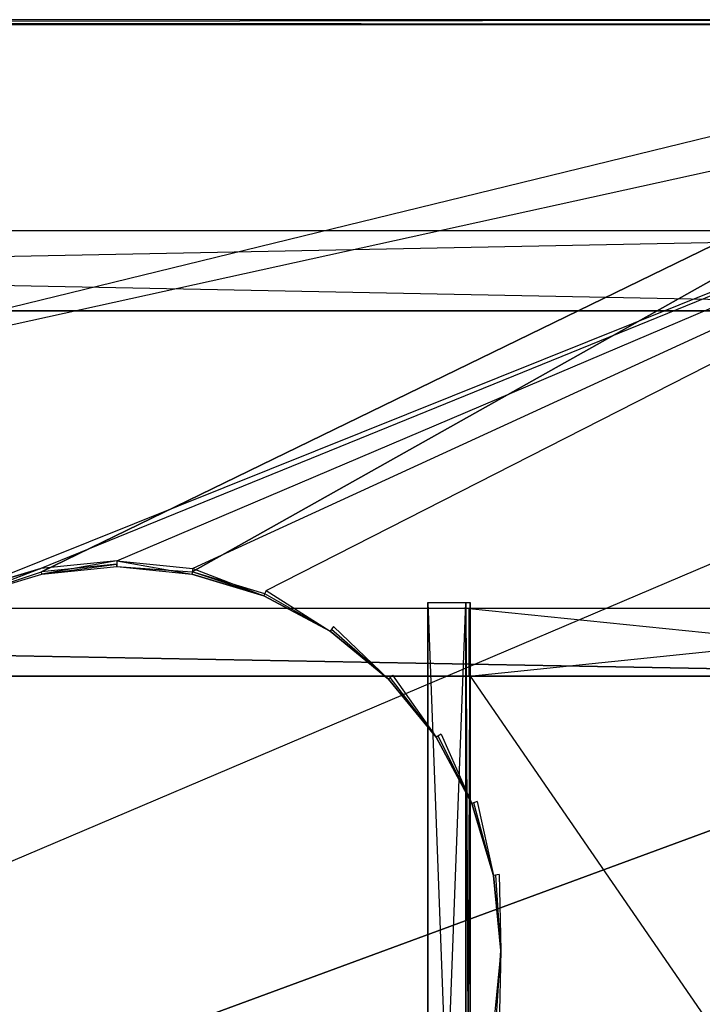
# Model space of a CAD drawing. Extents: x -1 to 0, y -0.5 to 0.
# Tile 23 of 28: x -0.32 to -0.16, y -0.23 to 0. Entities that reach past the tile are written whole.
import ezdxf

# ---------------------------------------------------------------- set-up
doc = ezdxf.new("R2010")
doc.units = 0
for name, color, linetype in [('L15_DRAWERBOX_LEGATO_REL_3_X_87', 7, 'CONTINUOUS'), ('L16_DRAWERBOX_LEGATO_REL_2_X_87', 7, 'CONTINUOUS'), ('L20_KORPUS_LEGATO_BO_X_9620__Y_', 7, 'CONTINUOUS'), ('L21_KORPUS_LEGATO_RWT_X_9620__Y', 7, 'CONTINUOUS'), ('L2_DRAWERBOX_LEGATO_SIP_6_X_167', 7, 'CONTINUOUS'), ('L4_DRAWERBOX_LEGATO_SIP_4_N_B12', 7, 'CONTINUOUS'), ('L5_DRAWERBOX_LEGATO_SIP_3_X_156', 7, 'CONTINUOUS'), ('L9_PLATTE_LEGATO_N_B12700__0___', 7, 'CONTINUOUS')]:
    doc.layers.add(name, color=color, linetype=linetype)

msp = doc.modelspace()

# ---------------------------------------------------------------- linework, layer by layer
at = {"layer": 'L15_DRAWERBOX_LEGATO_REL_3_X_87', "color": 8}
for points, invisible_edges in [([(-0.939515, -0.1555, 0.048), (-0.060485, -0.1555, 0.032), (-0.939515, -0.1555, 0.032), (-0.939515, -0.1555, 0.048)], 13), ([(-0.060485, -0.1555, 0.032), (-0.939515, -0.1555, 0.048), (-0.060485, -0.1555, 0.048), (-0.060485, -0.1555, 0.032)], 14), ([(-0.939515, -0.4795, 0.048), (-0.060485, -0.1555, 0.048), (-0.939515, -0.1555, 0.048), (-0.939515, -0.4795, 0.048)], 13), ([(-0.060485, -0.1555, 0.048), (-0.939515, -0.4795, 0.048), (-0.060485, -0.4795, 0.048), (-0.060485, -0.1555, 0.048)], 14), ([(-0.060485, -0.1555, 0.032), (-0.939515, -0.4795, 0.032), (-0.939515, -0.1555, 0.032), (-0.060485, -0.1555, 0.032)], 13), ([(-0.939515, -0.4795, 0.032), (-0.060485, -0.1555, 0.032), (-0.060485, -0.4795, 0.032), (-0.939515, -0.4795, 0.032)], 14)]:
    msp.add_3dface(points, dxfattribs=dict(at, invisible_edges=invisible_edges))
at = {"layer": 'L16_DRAWERBOX_LEGATO_REL_2_X_87', "color": 8}
for points, invisible_edges in [([(-0.060485, -0.1555, 0.167), (-0.939515, -0.1395, 0.167), (-0.939515, -0.1555, 0.167), (-0.060485, -0.1555, 0.167)], 13), ([(-0.939515, -0.1395, 0.167), (-0.060485, -0.1555, 0.167), (-0.060485, -0.1395, 0.167), (-0.939515, -0.1395, 0.167)], 14), ([(-0.939515, -0.1395, 0.167), (-0.060485, -0.1395, 0.032), (-0.939515, -0.1395, 0.032), (-0.939515, -0.1395, 0.167)], 13), ([(-0.060485, -0.1395, 0.032), (-0.939515, -0.1395, 0.167), (-0.060485, -0.1395, 0.167), (-0.060485, -0.1395, 0.032)], 14), ([(-0.939515, -0.1395, 0.032), (-0.060485, -0.1555, 0.032), (-0.939515, -0.1555, 0.032), (-0.939515, -0.1395, 0.032)], 13), ([(-0.060485, -0.1555, 0.032), (-0.939515, -0.1395, 0.032), (-0.060485, -0.1395, 0.032), (-0.060485, -0.1555, 0.032)], 14), ([(-0.060485, -0.1555, 0.032), (-0.939515, -0.1555, 0.167), (-0.939515, -0.1555, 0.032), (-0.060485, -0.1555, 0.032)], 13), ([(-0.939515, -0.1555, 0.167), (-0.060485, -0.1555, 0.032), (-0.060485, -0.1555, 0.167), (-0.939515, -0.1555, 0.167)], 14)]:
    msp.add_3dface(points, dxfattribs=dict(at, invisible_edges=invisible_edges))
at = {"layer": 'L20_KORPUS_LEGATO_BO_X_9620__Y_', "color": 8}
for points, invisible_edges in [([(-0.019, -0.4785, 0.02), (-0.981, -0.069, 0.02), (-0.981, -0.4785, 0.02), (-0.019, -0.4785, 0.02)], 13), ([(-0.981, -0.069, 0.02), (-0.019, -0.4785, 0.02), (-0.019, -0.069, 0.02), (-0.981, -0.069, 0.02)], 14), ([(-0.019, -0.069, 0.001), (-0.981, -0.4785, 0.001), (-0.981, -0.069, 0.001), (-0.019, -0.069, 0.001)], 13), ([(-0.981, -0.4785, 0.001), (-0.019, -0.069, 0.001), (-0.019, -0.4785, 0.001), (-0.981, -0.4785, 0.001)], 14), ([(-0.981, -0.069, 0.001), (-0.019, -0.069, 0.02), (-0.019, -0.069, 0.001), (-0.981, -0.069, 0.001)], 13), ([(-0.019, -0.069, 0.02), (-0.981, -0.069, 0.001), (-0.981, -0.069, 0.02), (-0.019, -0.069, 0.02)], 14)]:
    msp.add_3dface(points, dxfattribs=dict(at, invisible_edges=invisible_edges))
at = {"layer": 'L21_KORPUS_LEGATO_RWT_X_9620__Y', "color": 8}
for points, invisible_edges in [([(-0.981, -0.05, 0.0005), (-0.019, -0.05, 0.1605), (-0.019, -0.05, 0.0005), (-0.981, -0.05, 0.0005)], 13), ([(-0.019, -0.05, 0.1605), (-0.981, -0.05, 0.0005), (-0.981, -0.05, 0.1605), (-0.019, -0.05, 0.1605)], 14), ([(-0.019, -0.05, 0.0005), (-0.981, -0.069, 0.0005), (-0.981, -0.05, 0.0005), (-0.019, -0.05, 0.0005)], 13), ([(-0.981, -0.069, 0.0005), (-0.019, -0.05, 0.0005), (-0.019, -0.069, 0.0005), (-0.981, -0.069, 0.0005)], 14), ([(-0.019, -0.069, 0.1605), (-0.981, -0.05, 0.1605), (-0.981, -0.069, 0.1605), (-0.019, -0.069, 0.1605)], 13), ([(-0.981, -0.05, 0.1605), (-0.019, -0.069, 0.1605), (-0.019, -0.05, 0.1605), (-0.981, -0.05, 0.1605)], 14), ([(-0.019, -0.069, 0.1605), (-0.981, -0.069, 0.0005), (-0.019, -0.069, 0.0005), (-0.019, -0.069, 0.1605)], 13), ([(-0.981, -0.069, 0.0005), (-0.019, -0.069, 0.1605), (-0.981, -0.069, 0.1605), (-0.981, -0.069, 0.0005)], 14)]:
    msp.add_3dface(points, dxfattribs=dict(at, invisible_edges=invisible_edges))
at = {"layer": 'L2_DRAWERBOX_LEGATO_SIP_6_X_167', "color": 8}
for points, invisible_edges in [([(-0.217571, -0.381501, 0.379844), (-0.226571, -0.138103, 0.379844), (-0.226571, -0.3725, 0.379844), (-0.217571, -0.381501, 0.379844)], 13), ([(-0.226571, -0.138103, 0.379844), (-0.217571, -0.381501, 0.379844), (-0.217571, -0.138103, 0.379844), (-0.226571, -0.138103, 0.379844)], 14), ([(-0.226571, -0.138103, 0.379844), (-0.226571, -0.3725, 0.398), (-0.226571, -0.3725, 0.379844), (-0.226571, -0.138103, 0.379844)], 13), ([(-0.226571, -0.3725, 0.398), (-0.226571, -0.138103, 0.379844), (-0.226571, -0.138103, 0.398), (-0.226571, -0.3725, 0.398)], 14), ([(-0.217571, -0.138103, 0.398), (-0.226571, -0.3725, 0.398), (-0.226571, -0.138103, 0.398), (-0.217571, -0.138103, 0.398)], 13), ([(-0.226571, -0.3725, 0.398), (-0.217571, -0.138103, 0.398), (-0.217571, -0.381501, 0.398), (-0.226571, -0.3725, 0.398)], 14), ([(-0.217571, -0.138103, 0.398), (-0.226571, -0.138103, 0.379844), (-0.217571, -0.138103, 0.379844), (-0.217571, -0.138103, 0.398)], 13), ([(-0.226571, -0.138103, 0.379844), (-0.217571, -0.138103, 0.398), (-0.226571, -0.138103, 0.398), (-0.226571, -0.138103, 0.379844)], 14), ([(-0.217571, -0.138103, 0.398), (-0.217571, -0.381501, 0.467), (-0.217571, -0.381501, 0.398), (-0.217571, -0.138103, 0.398)], 13), ([(-0.217571, -0.381501, 0.467), (-0.217571, -0.138103, 0.398), (-0.217571, -0.138103, 0.467), (-0.217571, -0.381501, 0.467)], 14), ([(-0.216571, -0.138103, 0.398), (-0.217571, -0.138103, 0.467), (-0.217571, -0.138103, 0.398), (-0.216571, -0.138103, 0.398)], 13), ([(-0.217571, -0.138103, 0.467), (-0.216571, -0.138103, 0.398), (-0.216571, -0.138103, 0.467), (-0.217571, -0.138103, 0.467)], 14), ([(-0.216571, -0.138103, 0.379844), (-0.217571, -0.138103, 0.398), (-0.217571, -0.138103, 0.379844), (-0.216571, -0.138103, 0.379844)], 13), ([(-0.217571, -0.138103, 0.398), (-0.216571, -0.138103, 0.379844), (-0.216571, -0.138103, 0.398), (-0.217571, -0.138103, 0.398)], 14), ([(-0.216571, -0.3825, 0.379844), (-0.217571, -0.138103, 0.379844), (-0.217571, -0.381501, 0.379844), (-0.216571, -0.3825, 0.379844)], 13), ([(-0.217571, -0.138103, 0.379844), (-0.216571, -0.3825, 0.379844), (-0.216571, -0.138103, 0.379844), (-0.217571, -0.138103, 0.379844)], 14), ([(-0.216571, -0.138103, 0.467), (-0.217571, -0.381501, 0.467), (-0.217571, -0.138103, 0.467), (-0.216571, -0.138103, 0.467)], 13), ([(-0.217571, -0.381501, 0.467), (-0.216571, -0.138103, 0.467), (-0.216571, -0.3825, 0.467), (-0.217571, -0.381501, 0.467)], 14), ([(-0.216571, -0.138103, 0.467), (-0.216571, -0.382499, 0.398), (-0.216571, -0.3825, 0.467), (-0.216571, -0.138103, 0.467)], 13), ([(-0.216571, -0.382499, 0.398), (-0.216571, -0.138103, 0.467), (-0.216571, -0.138103, 0.398), (-0.216571, -0.382499, 0.398)], 14), ([(-0.216571, -0.382499, 0.398), (-0.216571, -0.138103, 0.379844), (-0.216571, -0.3825, 0.379844), (-0.216571, -0.382499, 0.398)], 13), ([(-0.216571, -0.138103, 0.379844), (-0.216571, -0.382499, 0.398), (-0.216571, -0.138103, 0.398), (-0.216571, -0.138103, 0.379844)], 14)]:
    msp.add_3dface(points, dxfattribs=dict(at, invisible_edges=invisible_edges))
at = {"layer": 'L4_DRAWERBOX_LEGATO_SIP_4_N_B12', "color": 8}
for points, invisible_edges in [([(-0.060485, -0.382499, 0.382), (-0.216571, -0.1555, 0.382), (-0.216571, -0.382499, 0.382), (-0.060485, -0.382499, 0.382)], 13), ([(-0.216571, -0.1555, 0.382), (-0.060485, -0.382499, 0.382), (-0.060485, -0.1555, 0.382), (-0.216571, -0.1555, 0.382)], 14), ([(-0.060485, -0.1555, 0.382), (-0.216571, -0.1555, 0.398), (-0.216571, -0.1555, 0.382), (-0.060485, -0.1555, 0.382)], 13), ([(-0.216571, -0.1555, 0.398), (-0.060485, -0.1555, 0.382), (-0.060485, -0.1555, 0.398), (-0.216571, -0.1555, 0.398)], 14), ([(-0.060485, -0.1555, 0.398), (-0.216571, -0.382499, 0.398), (-0.216571, -0.1555, 0.398), (-0.060485, -0.1555, 0.398)], 13), ([(-0.216571, -0.382499, 0.398), (-0.060485, -0.1555, 0.398), (-0.060485, -0.382499, 0.398), (-0.216571, -0.382499, 0.398)], 14)]:
    msp.add_3dface(points, dxfattribs=dict(at, invisible_edges=invisible_edges))
at = {"layer": 'L5_DRAWERBOX_LEGATO_SIP_3_X_156', "color": 8}
for points, invisible_edges in [([(-0.060485, -0.1555, 0.466), (-0.216782, -0.1395, 0.466), (-0.216782, -0.1555, 0.466), (-0.060485, -0.1555, 0.466)], 13), ([(-0.216782, -0.1395, 0.466), (-0.060485, -0.1555, 0.466), (-0.060485, -0.1395, 0.466), (-0.216782, -0.1395, 0.466)], 14), ([(-0.216782, -0.1395, 0.466), (-0.060485, -0.1395, 0.382), (-0.216782, -0.1395, 0.382), (-0.216782, -0.1395, 0.466)], 13), ([(-0.060485, -0.1395, 0.382), (-0.216782, -0.1395, 0.466), (-0.060485, -0.1395, 0.466), (-0.060485, -0.1395, 0.382)], 14), ([(-0.060485, -0.1395, 0.382), (-0.216782, -0.1555, 0.382), (-0.216782, -0.1395, 0.382), (-0.060485, -0.1395, 0.382)], 13), ([(-0.216782, -0.1555, 0.382), (-0.060485, -0.1395, 0.382), (-0.060485, -0.1555, 0.382), (-0.216782, -0.1555, 0.382)], 14), ([(-0.216782, -0.1555, 0.466), (-0.216782, -0.1395, 0.382), (-0.216782, -0.1555, 0.382), (-0.216782, -0.1555, 0.466)], 13), ([(-0.216782, -0.1395, 0.382), (-0.216782, -0.1555, 0.466), (-0.216782, -0.1395, 0.466), (-0.216782, -0.1395, 0.382)], 14), ([(-0.060485, -0.1555, 0.382), (-0.216782, -0.1555, 0.466), (-0.216782, -0.1555, 0.382), (-0.060485, -0.1555, 0.382)], 13), ([(-0.216782, -0.1555, 0.466), (-0.060485, -0.1555, 0.382), (-0.060485, -0.1555, 0.466), (-0.216782, -0.1555, 0.466)], 14)]:
    msp.add_3dface(points, dxfattribs=dict(at, invisible_edges=invisible_edges))
at = {"layer": 'L9_PLATTE_LEGATO_N_B12700__0___', "color": 8}
for points, invisible_edges in [([(-0.998322, 0, 0.544378), (-0.00192, 0, 0.548361), (-0.00192, 0, 0.544378), (-0.998322, 0, 0.544378)], 13), ([(-0.00192, 0, 0.548361), (-0.998322, 0, 0.544378), (-0.998322, 0, 0.548361), (-0.00192, 0, 0.548361)], 14), ([(-0.998322, 0, 0.548361), (-0.00192, 0, 0.55), (-0.00192, 0, 0.548361), (-0.998322, 0, 0.548361)], 13), ([(-0.00192, 0, 0.55), (-0.998322, 0, 0.548361), (-0.998322, 0, 0.55), (-0.00192, 0, 0.55)], 14), ([(-0.00192, 0, 0.5432), (-0.997308, 0, 0.542564), (-0.998322, 0, 0.5432), (-0.00192, 0, 0.5432)], 14), ([(-0.998322, 0, 0.5432), (-0.00192, 0, 0.544378), (-0.00192, 0, 0.5432), (-0.998322, 0, 0.5432)], 13), ([(-0.00192, 0, 0.544378), (-0.998322, 0, 0.5432), (-0.998322, 0, 0.544378), (-0.00192, 0, 0.544378)], 14), ([(-0.00192, -0.001197, 0.55), (-0.998322, 0, 0.55), (-0.998322, -0.001197, 0.55), (-0.00192, -0.001197, 0.55)], 13), ([(-0.998322, 0, 0.55), (-0.00192, -0.001197, 0.55), (-0.00192, 0, 0.55), (-0.998322, 0, 0.55)], 14), ([(-0.002933, 0, 0.542564), (-0.950281, 0, 0.513069), (-0.997308, 0, 0.542564), (-0.002933, 0, 0.542564)], 14), ([(-0.997308, 0, 0.542564), (-0.00192, 0, 0.5432), (-0.002933, 0, 0.542564), (-0.997308, 0, 0.542564)], 13), ([(-0.950281, 0, 0.513069), (-0.002933, 0, 0.542564), (-0.049961, 0, 0.513069), (-0.950281, 0, 0.513069)], 13), ([(-0.049961, 0, 0.513069), (-0.948577, 0, 0.512), (-0.950281, 0, 0.513069), (-0.049961, 0, 0.513069)], 14), ([(-0.051665, 0, 0.512), (-0.948577, -0.001197, 0.512), (-0.948577, 0, 0.512), (-0.051665, 0, 0.512)], 13), ([(-0.948577, -0.001197, 0.512), (-0.051665, 0, 0.512), (-0.051665, -0.001197, 0.512), (-0.948577, -0.001197, 0.512)], 14), ([(-0.948577, 0, 0.512), (-0.049961, 0, 0.513069), (-0.051665, 0, 0.512), (-0.948577, 0, 0.512)], 13), ([(-0.998322, -0.220523, 0.55), (-0.00192, -0.001197, 0.55), (-0.998322, -0.001197, 0.55), (-0.998322, -0.220523, 0.55)], 13), ([(-0.00192, -0.001197, 0.55), (-0.998322, -0.220523, 0.55), (-0.335557, -0.135245, 0.55), (-0.00192, -0.001197, 0.55)], 10), ([(-0.051665, -0.001197, 0.512), (-0.948577, -0.220523, 0.512), (-0.948577, -0.001197, 0.512), (-0.051665, -0.001197, 0.512)], 13), ([(-0.948577, -0.220523, 0.512), (-0.051665, -0.001197, 0.512), (-0.335247, -0.135991, 0.512), (-0.948577, -0.220523, 0.512)], 10), ([(-0.00192, -0.001197, 0.55), (-0.335557, -0.135245, 0.55), (-0.318241, -0.129992, 0.55), (-0.00192, -0.001197, 0.55)], 13), ([(-0.335247, -0.135991, 0.512), (-0.051665, -0.001197, 0.512), (-0.318083, -0.130785, 0.512), (-0.335247, -0.135991, 0.512)], 13), ([(-0.00192, -0.001197, 0.55), (-0.318241, -0.129992, 0.55), (-0.300233, -0.128218, 0.55), (-0.00192, -0.001197, 0.55)], 10), ([(-0.318083, -0.130785, 0.512), (-0.051665, -0.001197, 0.512), (-0.300233, -0.129027, 0.512), (-0.318083, -0.130785, 0.512)], 10), ([(-0.00192, -0.001197, 0.55), (-0.300233, -0.128218, 0.55), (-0.282226, -0.129992, 0.55), (-0.00192, -0.001197, 0.55)], 13), ([(-0.300233, -0.129027, 0.512), (-0.051665, -0.001197, 0.512), (-0.282383, -0.130785, 0.512), (-0.300233, -0.129027, 0.512)], 13), ([(-0.282383, -0.130785, 0.512), (-0.051665, -0.001197, 0.512), (-0.265219, -0.135991, 0.512), (-0.282383, -0.130785, 0.512)], 10), ([(-0.00192, -0.001197, 0.55), (-0.282226, -0.129992, 0.55), (-0.26491, -0.135245, 0.55), (-0.00192, -0.001197, 0.55)], 10), ([(-0.265219, -0.135991, 0.512), (-0.051665, -0.001197, 0.512), (-0.249401, -0.144447, 0.512), (-0.265219, -0.135991, 0.512)], 15), ([(-0.00192, -0.001197, 0.55), (-0.26491, -0.135245, 0.55), (-0.248952, -0.143774, 0.55), (-0.00192, -0.001197, 0.55)], 15), ([(-0.249401, -0.144447, 0.512), (-0.051665, -0.001197, 0.512), (-0.235536, -0.155825, 0.512), (-0.249401, -0.144447, 0.512)], 15), ([(-0.00192, -0.001197, 0.55), (-0.248952, -0.143774, 0.55), (-0.234964, -0.155254, 0.55), (-0.00192, -0.001197, 0.55)], 15), ([(-0.235536, -0.155825, 0.512), (-0.051665, -0.001197, 0.512), (-0.224157, -0.16969, 0.512), (-0.235536, -0.155825, 0.512)], 15), ([(-0.00192, -0.001197, 0.55), (-0.234964, -0.155254, 0.55), (-0.223485, -0.169241, 0.55), (-0.00192, -0.001197, 0.55)], 15), ([(-0.224157, -0.16969, 0.512), (-0.051665, -0.001197, 0.512), (-0.215702, -0.185509, 0.512), (-0.224157, -0.16969, 0.512)], 15), ([(-0.00192, -0.001197, 0.55), (-0.223485, -0.169241, 0.55), (-0.214955, -0.185199, 0.55), (-0.00192, -0.001197, 0.55)], 15), ([(-0.215702, -0.185509, 0.512), (-0.051665, -0.001197, 0.512), (-0.210495, -0.202673, 0.512), (-0.215702, -0.185509, 0.512)], 15), ([(-0.00192, -0.001197, 0.55), (-0.214955, -0.185199, 0.55), (-0.209703, -0.202515, 0.55), (-0.00192, -0.001197, 0.55)], 15), ([(-0.210495, -0.202673, 0.512), (-0.051665, -0.001197, 0.512), (-0.208737, -0.220523, 0.512), (-0.210495, -0.202673, 0.512)], 15), ([(-0.00192, -0.001197, 0.55), (-0.209703, -0.202515, 0.55), (-0.207929, -0.220523, 0.55), (-0.00192, -0.001197, 0.55)], 15), ([(-0.208737, -0.220523, 0.512), (-0.051665, -0.001197, 0.512), (-0.051665, -0.220523, 0.512), (-0.208737, -0.220523, 0.512)], 15), ([(-0.00192, -0.001197, 0.55), (-0.207929, -0.220523, 0.55), (-0.00192, -0.220523, 0.55), (-0.00192, -0.001197, 0.55)], 15), ([(-0.317976, -0.131322, 0.55), (-0.300233, -0.128218, 0.55), (-0.318241, -0.129992, 0.55), (-0.317976, -0.131322, 0.55)], 13), ([(-0.300233, -0.128218, 0.55), (-0.317976, -0.131322, 0.55), (-0.300233, -0.129575, 0.55), (-0.300233, -0.128218, 0.55)], 14), ([(-0.28249, -0.131322, 0.55), (-0.300233, -0.128218, 0.55), (-0.300233, -0.129575, 0.55), (-0.28249, -0.131322, 0.55)], 13), ([(-0.300233, -0.128218, 0.55), (-0.28249, -0.131322, 0.55), (-0.282226, -0.129992, 0.55), (-0.300233, -0.128218, 0.55)], 14), ([(-0.335038, -0.136498, 0.55), (-0.318241, -0.129992, 0.55), (-0.335557, -0.135245, 0.55), (-0.335038, -0.136498, 0.55)], 13), ([(-0.318241, -0.129992, 0.55), (-0.335038, -0.136498, 0.55), (-0.317976, -0.131322, 0.55), (-0.318241, -0.129992, 0.55)], 14), ([(-0.300233, -0.129027, 0.512), (-0.317976, -0.131322, 0.512), (-0.318083, -0.130785, 0.512), (-0.300233, -0.129027, 0.512)], 13), ([(-0.317976, -0.131322, 0.512), (-0.300233, -0.129027, 0.512), (-0.300233, -0.129575, 0.512), (-0.317976, -0.131322, 0.512)], 14), ([(-0.300233, -0.129575, 0.55), (-0.317976, -0.131322, 0.549138), (-0.300233, -0.129575, 0.549138), (-0.300233, -0.129575, 0.55)], 13), ([(-0.317976, -0.131322, 0.549138), (-0.300233, -0.129575, 0.55), (-0.317976, -0.131322, 0.55), (-0.317976, -0.131322, 0.549138)], 14), ([(-0.300233, -0.129575, 0.512861), (-0.317976, -0.131322, 0.512), (-0.300233, -0.129575, 0.512), (-0.300233, -0.129575, 0.512861)], 13), ([(-0.317976, -0.131322, 0.512), (-0.300233, -0.129575, 0.512861), (-0.317976, -0.131322, 0.512861), (-0.317976, -0.131322, 0.512)], 14), ([(-0.300233, -0.129575, 0.549138), (-0.317976, -0.131322, 0.512861), (-0.300233, -0.129575, 0.512861), (-0.300233, -0.129575, 0.549138)], 13), ([(-0.317976, -0.131322, 0.512861), (-0.300233, -0.129575, 0.549138), (-0.317976, -0.131322, 0.549138), (-0.317976, -0.131322, 0.512861)], 14), ([(-0.282383, -0.130785, 0.512), (-0.300233, -0.129575, 0.512), (-0.300233, -0.129027, 0.512), (-0.282383, -0.130785, 0.512)], 13), ([(-0.28249, -0.131322, 0.549138), (-0.300233, -0.129575, 0.55), (-0.300233, -0.129575, 0.549138), (-0.28249, -0.131322, 0.549138)], 13), ([(-0.300233, -0.129575, 0.55), (-0.28249, -0.131322, 0.549138), (-0.28249, -0.131322, 0.55), (-0.300233, -0.129575, 0.55)], 14), ([(-0.28249, -0.131322, 0.512), (-0.300233, -0.129575, 0.512861), (-0.300233, -0.129575, 0.512), (-0.28249, -0.131322, 0.512)], 13), ([(-0.300233, -0.129575, 0.512861), (-0.28249, -0.131322, 0.512), (-0.28249, -0.131322, 0.512861), (-0.300233, -0.129575, 0.512861)], 14), ([(-0.28249, -0.131322, 0.512861), (-0.300233, -0.129575, 0.549138), (-0.300233, -0.129575, 0.512861), (-0.28249, -0.131322, 0.512861)], 13), ([(-0.300233, -0.129575, 0.549138), (-0.28249, -0.131322, 0.512861), (-0.28249, -0.131322, 0.549138), (-0.300233, -0.129575, 0.549138)], 14), ([(-0.300233, -0.129575, 0.512), (-0.282383, -0.130785, 0.512), (-0.28249, -0.131322, 0.512), (-0.300233, -0.129575, 0.512)], 14), ([(-0.265429, -0.136498, 0.55), (-0.282226, -0.129992, 0.55), (-0.28249, -0.131322, 0.55), (-0.265429, -0.136498, 0.55)], 13), ([(-0.282226, -0.129992, 0.55), (-0.265429, -0.136498, 0.55), (-0.26491, -0.135245, 0.55), (-0.282226, -0.129992, 0.55)], 14), ([(-0.318083, -0.130785, 0.512), (-0.335038, -0.136498, 0.512), (-0.335247, -0.135991, 0.512), (-0.318083, -0.130785, 0.512)], 13), ([(-0.335038, -0.136498, 0.512), (-0.318083, -0.130785, 0.512), (-0.317976, -0.131322, 0.512), (-0.335038, -0.136498, 0.512)], 14), ([(-0.317976, -0.131322, 0.55), (-0.335038, -0.136498, 0.549138), (-0.317976, -0.131322, 0.549138), (-0.317976, -0.131322, 0.55)], 13), ([(-0.335038, -0.136498, 0.549138), (-0.317976, -0.131322, 0.55), (-0.335038, -0.136498, 0.55), (-0.335038, -0.136498, 0.549138)], 14), ([(-0.317976, -0.131322, 0.512861), (-0.335038, -0.136498, 0.512), (-0.317976, -0.131322, 0.512), (-0.317976, -0.131322, 0.512861)], 13), ([(-0.335038, -0.136498, 0.512), (-0.317976, -0.131322, 0.512861), (-0.335038, -0.136498, 0.512861), (-0.335038, -0.136498, 0.512)], 14), ([(-0.317976, -0.131322, 0.549138), (-0.335038, -0.136498, 0.512861), (-0.317976, -0.131322, 0.512861), (-0.317976, -0.131322, 0.549138)], 13), ([(-0.335038, -0.136498, 0.512861), (-0.317976, -0.131322, 0.549138), (-0.335038, -0.136498, 0.549138), (-0.335038, -0.136498, 0.512861)], 14), ([(-0.282383, -0.130785, 0.512), (-0.265429, -0.136498, 0.512), (-0.28249, -0.131322, 0.512), (-0.282383, -0.130785, 0.512)], 13), ([(-0.265429, -0.136498, 0.55), (-0.28249, -0.131322, 0.549138), (-0.265429, -0.136498, 0.549138), (-0.265429, -0.136498, 0.55)], 13), ([(-0.28249, -0.131322, 0.549138), (-0.265429, -0.136498, 0.55), (-0.28249, -0.131322, 0.55), (-0.28249, -0.131322, 0.549138)], 14), ([(-0.265429, -0.136498, 0.512), (-0.28249, -0.131322, 0.512861), (-0.28249, -0.131322, 0.512), (-0.265429, -0.136498, 0.512)], 13), ([(-0.28249, -0.131322, 0.512861), (-0.265429, -0.136498, 0.512), (-0.265429, -0.136498, 0.512861), (-0.28249, -0.131322, 0.512861)], 14), ([(-0.265429, -0.136498, 0.549138), (-0.28249, -0.131322, 0.512861), (-0.265429, -0.136498, 0.512861), (-0.265429, -0.136498, 0.549138)], 13), ([(-0.28249, -0.131322, 0.512861), (-0.265429, -0.136498, 0.549138), (-0.28249, -0.131322, 0.549138), (-0.28249, -0.131322, 0.512861)], 14), ([(-0.265429, -0.136498, 0.512), (-0.282383, -0.130785, 0.512), (-0.265219, -0.135991, 0.512), (-0.265429, -0.136498, 0.512)], 14), ([(-0.249705, -0.144902, 0.55), (-0.26491, -0.135245, 0.55), (-0.265429, -0.136498, 0.55), (-0.249705, -0.144902, 0.55)], 13), ([(-0.26491, -0.135245, 0.55), (-0.249705, -0.144902, 0.55), (-0.248952, -0.143774, 0.55), (-0.26491, -0.135245, 0.55)], 14), ([(-0.265219, -0.135991, 0.512), (-0.249705, -0.144902, 0.512), (-0.265429, -0.136498, 0.512), (-0.265219, -0.135991, 0.512)], 13), ([(-0.249705, -0.144902, 0.549138), (-0.265429, -0.136498, 0.55), (-0.265429, -0.136498, 0.549138), (-0.249705, -0.144902, 0.549138)], 13), ([(-0.265429, -0.136498, 0.55), (-0.249705, -0.144902, 0.549138), (-0.249705, -0.144902, 0.55), (-0.265429, -0.136498, 0.55)], 14), ([(-0.249705, -0.144902, 0.512), (-0.265429, -0.136498, 0.512861), (-0.265429, -0.136498, 0.512), (-0.249705, -0.144902, 0.512)], 13), ([(-0.265429, -0.136498, 0.512861), (-0.249705, -0.144902, 0.512), (-0.249705, -0.144902, 0.512861), (-0.265429, -0.136498, 0.512861)], 14), ([(-0.249705, -0.144902, 0.512861), (-0.265429, -0.136498, 0.549138), (-0.265429, -0.136498, 0.512861), (-0.249705, -0.144902, 0.512861)], 13), ([(-0.265429, -0.136498, 0.549138), (-0.249705, -0.144902, 0.512861), (-0.249705, -0.144902, 0.549138), (-0.265429, -0.136498, 0.549138)], 14), ([(-0.249705, -0.144902, 0.512), (-0.265219, -0.135991, 0.512), (-0.249401, -0.144447, 0.512), (-0.249705, -0.144902, 0.512)], 14), ([(-0.235924, -0.156213, 0.55), (-0.248952, -0.143774, 0.55), (-0.249705, -0.144902, 0.55), (-0.235924, -0.156213, 0.55)], 13), ([(-0.249401, -0.144447, 0.512), (-0.235924, -0.156213, 0.512), (-0.249705, -0.144902, 0.512), (-0.249401, -0.144447, 0.512)], 13), ([(-0.235924, -0.156213, 0.512), (-0.249401, -0.144447, 0.512), (-0.235536, -0.155825, 0.512), (-0.235924, -0.156213, 0.512)], 14), ([(-0.248952, -0.143774, 0.55), (-0.235924, -0.156213, 0.55), (-0.234964, -0.155254, 0.55), (-0.248952, -0.143774, 0.55)], 14), ([(-0.235924, -0.156213, 0.549138), (-0.249705, -0.144902, 0.55), (-0.249705, -0.144902, 0.549138), (-0.235924, -0.156213, 0.549138)], 13), ([(-0.249705, -0.144902, 0.55), (-0.235924, -0.156213, 0.549138), (-0.235924, -0.156213, 0.55), (-0.249705, -0.144902, 0.55)], 14), ([(-0.235924, -0.156213, 0.512), (-0.249705, -0.144902, 0.512861), (-0.249705, -0.144902, 0.512), (-0.235924, -0.156213, 0.512)], 13), ([(-0.249705, -0.144902, 0.512861), (-0.235924, -0.156213, 0.512), (-0.235924, -0.156213, 0.512861), (-0.249705, -0.144902, 0.512861)], 14), ([(-0.235924, -0.156213, 0.512861), (-0.249705, -0.144902, 0.549138), (-0.249705, -0.144902, 0.512861), (-0.235924, -0.156213, 0.512861)], 13), ([(-0.249705, -0.144902, 0.549138), (-0.235924, -0.156213, 0.512861), (-0.235924, -0.156213, 0.549138), (-0.249705, -0.144902, 0.549138)], 14), ([(-0.224613, -0.169995, 0.55), (-0.234964, -0.155254, 0.55), (-0.235924, -0.156213, 0.55), (-0.224613, -0.169995, 0.55)], 13), ([(-0.235536, -0.155825, 0.512), (-0.224613, -0.169995, 0.512), (-0.235924, -0.156213, 0.512), (-0.235536, -0.155825, 0.512)], 13), ([(-0.224613, -0.169995, 0.55), (-0.235924, -0.156213, 0.549138), (-0.224613, -0.169995, 0.549138), (-0.224613, -0.169995, 0.55)], 13), ([(-0.235924, -0.156213, 0.549138), (-0.224613, -0.169995, 0.55), (-0.235924, -0.156213, 0.55), (-0.235924, -0.156213, 0.549138)], 14), ([(-0.224613, -0.169995, 0.512861), (-0.235924, -0.156213, 0.512), (-0.224613, -0.169995, 0.512), (-0.224613, -0.169995, 0.512861)], 13), ([(-0.235924, -0.156213, 0.512), (-0.224613, -0.169995, 0.512861), (-0.235924, -0.156213, 0.512861), (-0.235924, -0.156213, 0.512)], 14), ([(-0.224613, -0.169995, 0.549138), (-0.235924, -0.156213, 0.512861), (-0.224613, -0.169995, 0.512861), (-0.224613, -0.169995, 0.549138)], 13), ([(-0.235924, -0.156213, 0.512861), (-0.224613, -0.169995, 0.549138), (-0.235924, -0.156213, 0.549138), (-0.235924, -0.156213, 0.512861)], 14), ([(-0.224613, -0.169995, 0.512), (-0.235536, -0.155825, 0.512), (-0.224157, -0.16969, 0.512), (-0.224613, -0.169995, 0.512)], 14), ([(-0.234964, -0.155254, 0.55), (-0.224613, -0.169995, 0.55), (-0.223485, -0.169241, 0.55), (-0.234964, -0.155254, 0.55)], 14), ([(-0.216208, -0.185719, 0.55), (-0.223485, -0.169241, 0.55), (-0.224613, -0.169995, 0.55), (-0.216208, -0.185719, 0.55)], 13), ([(-0.224157, -0.16969, 0.512), (-0.216208, -0.185719, 0.512), (-0.224613, -0.169995, 0.512), (-0.224157, -0.16969, 0.512)], 13), ([(-0.216208, -0.185719, 0.55), (-0.224613, -0.169995, 0.549138), (-0.216208, -0.185719, 0.549138), (-0.216208, -0.185719, 0.55)], 13), ([(-0.224613, -0.169995, 0.549138), (-0.216208, -0.185719, 0.55), (-0.224613, -0.169995, 0.55), (-0.224613, -0.169995, 0.549138)], 14), ([(-0.216208, -0.185719, 0.512861), (-0.224613, -0.169995, 0.512), (-0.216208, -0.185719, 0.512), (-0.216208, -0.185719, 0.512861)], 13), ([(-0.224613, -0.169995, 0.512), (-0.216208, -0.185719, 0.512861), (-0.224613, -0.169995, 0.512861), (-0.224613, -0.169995, 0.512)], 14), ([(-0.216208, -0.185719, 0.549138), (-0.224613, -0.169995, 0.512861), (-0.216208, -0.185719, 0.512861), (-0.216208, -0.185719, 0.549138)], 13), ([(-0.224613, -0.169995, 0.512861), (-0.216208, -0.185719, 0.549138), (-0.224613, -0.169995, 0.549138), (-0.224613, -0.169995, 0.512861)], 14), ([(-0.216208, -0.185719, 0.512), (-0.224157, -0.16969, 0.512), (-0.215702, -0.185509, 0.512), (-0.216208, -0.185719, 0.512)], 14), ([(-0.223485, -0.169241, 0.55), (-0.216208, -0.185719, 0.55), (-0.214955, -0.185199, 0.55), (-0.223485, -0.169241, 0.55)], 14), ([(-0.211033, -0.20278, 0.55), (-0.214955, -0.185199, 0.55), (-0.216208, -0.185719, 0.55), (-0.211033, -0.20278, 0.55)], 13), ([(-0.215702, -0.185509, 0.512), (-0.211033, -0.20278, 0.512), (-0.216208, -0.185719, 0.512), (-0.215702, -0.185509, 0.512)], 13), ([(-0.211033, -0.20278, 0.55), (-0.216208, -0.185719, 0.549138), (-0.211033, -0.20278, 0.549138), (-0.211033, -0.20278, 0.55)], 13), ([(-0.216208, -0.185719, 0.549138), (-0.211033, -0.20278, 0.55), (-0.216208, -0.185719, 0.55), (-0.216208, -0.185719, 0.549138)], 14), ([(-0.211033, -0.20278, 0.512861), (-0.216208, -0.185719, 0.512), (-0.211033, -0.20278, 0.512), (-0.211033, -0.20278, 0.512861)], 13), ([(-0.216208, -0.185719, 0.512), (-0.211033, -0.20278, 0.512861), (-0.216208, -0.185719, 0.512861), (-0.216208, -0.185719, 0.512)], 14), ([(-0.211033, -0.20278, 0.549138), (-0.216208, -0.185719, 0.512861), (-0.211033, -0.20278, 0.512861), (-0.211033, -0.20278, 0.549138)], 13), ([(-0.216208, -0.185719, 0.512861), (-0.211033, -0.20278, 0.549138), (-0.216208, -0.185719, 0.549138), (-0.216208, -0.185719, 0.512861)], 14), ([(-0.211033, -0.20278, 0.512), (-0.215702, -0.185509, 0.512), (-0.210495, -0.202673, 0.512), (-0.211033, -0.20278, 0.512)], 14), ([(-0.214955, -0.185199, 0.55), (-0.211033, -0.20278, 0.55), (-0.209703, -0.202515, 0.55), (-0.214955, -0.185199, 0.55)], 14), ([(-0.209285, -0.220523, 0.55), (-0.209703, -0.202515, 0.55), (-0.211033, -0.20278, 0.55), (-0.209285, -0.220523, 0.55)], 13), ([(-0.210495, -0.202673, 0.512), (-0.209285, -0.220523, 0.512), (-0.211033, -0.20278, 0.512), (-0.210495, -0.202673, 0.512)], 13), ([(-0.209285, -0.220523, 0.55), (-0.211033, -0.20278, 0.549138), (-0.209285, -0.220523, 0.549138), (-0.209285, -0.220523, 0.55)], 13), ([(-0.211033, -0.20278, 0.549138), (-0.209285, -0.220523, 0.55), (-0.211033, -0.20278, 0.55), (-0.211033, -0.20278, 0.549138)], 14), ([(-0.209285, -0.220523, 0.512861), (-0.211033, -0.20278, 0.512), (-0.209285, -0.220523, 0.512), (-0.209285, -0.220523, 0.512861)], 13), ([(-0.211033, -0.20278, 0.512), (-0.209285, -0.220523, 0.512861), (-0.211033, -0.20278, 0.512861), (-0.211033, -0.20278, 0.512)], 14), ([(-0.209285, -0.220523, 0.549138), (-0.211033, -0.20278, 0.512861), (-0.209285, -0.220523, 0.512861), (-0.209285, -0.220523, 0.549138)], 13), ([(-0.211033, -0.20278, 0.512861), (-0.209285, -0.220523, 0.549138), (-0.211033, -0.20278, 0.549138), (-0.211033, -0.20278, 0.512861)], 14), ([(-0.209285, -0.220523, 0.512), (-0.210495, -0.202673, 0.512), (-0.208737, -0.220523, 0.512), (-0.209285, -0.220523, 0.512)], 14), ([(-0.209703, -0.202515, 0.55), (-0.209285, -0.220523, 0.55), (-0.207929, -0.220523, 0.55), (-0.209703, -0.202515, 0.55)], 14), ([(-0.00192, -0.498375, 0.55), (-0.998322, -0.220523, 0.55), (-0.998322, -0.498375, 0.55), (-0.00192, -0.498375, 0.55)], 13), ([(-0.998322, -0.220523, 0.55), (-0.00192, -0.498375, 0.55), (-0.351515, -0.297271, 0.55), (-0.998322, -0.220523, 0.55)], 10), ([(-0.211033, -0.238266, 0.55), (-0.209285, -0.220523, 0.549138), (-0.211033, -0.238266, 0.549138), (-0.211033, -0.238266, 0.55)], 13), ([(-0.209285, -0.220523, 0.549138), (-0.211033, -0.238266, 0.55), (-0.209285, -0.220523, 0.55), (-0.209285, -0.220523, 0.549138)], 14), ([(-0.211033, -0.238266, 0.512861), (-0.209285, -0.220523, 0.512), (-0.211033, -0.238266, 0.512), (-0.211033, -0.238266, 0.512861)], 13), ([(-0.209285, -0.220523, 0.512), (-0.211033, -0.238266, 0.512861), (-0.209285, -0.220523, 0.512861), (-0.209285, -0.220523, 0.512)], 14), ([(-0.211033, -0.238266, 0.549138), (-0.209285, -0.220523, 0.512861), (-0.211033, -0.238266, 0.512861), (-0.211033, -0.238266, 0.549138)], 13), ([(-0.209285, -0.220523, 0.512861), (-0.211033, -0.238266, 0.549138), (-0.209285, -0.220523, 0.549138), (-0.209285, -0.220523, 0.512861)], 14), ([(-0.209703, -0.238531, 0.55), (-0.209285, -0.220523, 0.55), (-0.211033, -0.238266, 0.55), (-0.209703, -0.238531, 0.55)], 13), ([(-0.209285, -0.220523, 0.512), (-0.210495, -0.238373, 0.512), (-0.211033, -0.238266, 0.512), (-0.209285, -0.220523, 0.512)], 13), ([(-0.210495, -0.238373, 0.512), (-0.209285, -0.220523, 0.512), (-0.208737, -0.220523, 0.512), (-0.210495, -0.238373, 0.512)], 14), ([(-0.051665, -0.448631, 0.512), (-0.210495, -0.238373, 0.512), (-0.208737, -0.220523, 0.512), (-0.051665, -0.448631, 0.512)], 15), ([(-0.209285, -0.220523, 0.55), (-0.209703, -0.238531, 0.55), (-0.207929, -0.220523, 0.55), (-0.209285, -0.220523, 0.55)], 14), ([(-0.209703, -0.238531, 0.55), (-0.00192, -0.498375, 0.55), (-0.207929, -0.220523, 0.55), (-0.209703, -0.238531, 0.55)], 15), ([(-0.051665, -0.448631, 0.512), (-0.208737, -0.220523, 0.512), (-0.051665, -0.220523, 0.512), (-0.051665, -0.448631, 0.512)], 15), ([(-0.207929, -0.220523, 0.55), (-0.00192, -0.498375, 0.55), (-0.00192, -0.220523, 0.55), (-0.207929, -0.220523, 0.55)], 15)]:
    msp.add_3dface(points, dxfattribs=dict(at, invisible_edges=invisible_edges))

doc.saveas('drawing.dxf')
